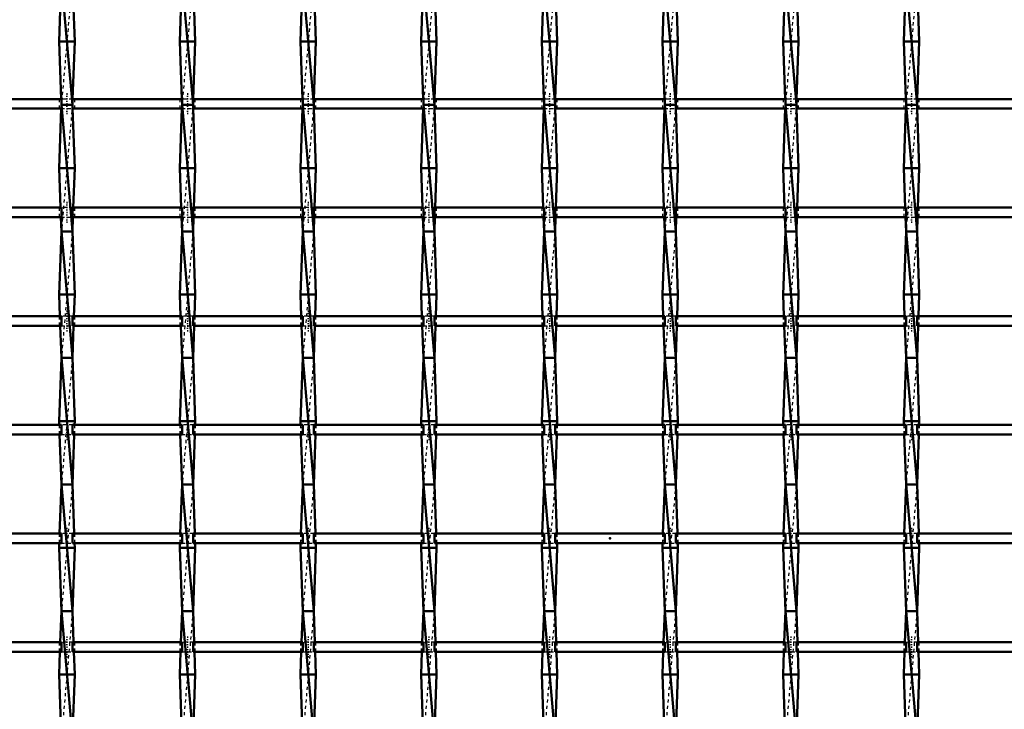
# Model space of a CAD drawing. Header units: millimetres. Extents: x -796 to 551, y -500 to 878.
# Tile 15 of 22: x -186 to 125, y -54 to 164. Entities that reach past the tile are written whole.
import ezdxf

# ---------------------------------------------------------------- set-up
doc = ezdxf.new("R2010")
doc.units = ezdxf.units.MM
doc.linetypes.add('Center', pattern=[1.5, 0.45, -0.5, 0.05, -0.5])
doc.linetypes.add('Dashed', pattern=[2, 1, -1])
for name, color, linetype, lineweight in [('2d ConnectionPoints', 7, 'Continuous', 50), ('AM_0', 7, 'Continuous', 50), ('AM_7', 7, 'Center', 25), ('AM_9', 6, 'Dashed', 25)]:
    doc.layers.add(name, color=color, linetype=linetype, lineweight=lineweight)

# ---------------------------------------------------------------- blocks, each defined once
blk = doc.blocks.new('10_cyb9est2xul62vjvq6e3r3c4l________0_in_LSSP3303438311900100035010_4')
at = {"layer": 'AM_0'}
for p, q in [((-173.18, 177), (-169.72, 137)), ((-173.43, 170.15), (-173.9, 157)), ((-169.47, 170.15), (-169, 157)), ((-169, 157), (-173.9, 157)), ((-173.9, 157), (-173.25, 138.82)), ((-169, 157), (-169.65, 138.82)), ((-169.72, 137), (-173.18, 137)), ((-173.18, 137), (-169.72, 97)), ((-173.22, 135.82), (-173.9, 117)), ((-169.68, 135.82), (-169, 117)), ((-169, 117), (-173.9, 117)), ((-173.9, 117), (-173.45, 104.49)), ((-169, 117), (-169.45, 104.49)), ((-173.34, 101.49), (-173.18, 97)), ((-169.56, 101.49), (-169.72, 97)), ((-173.18, 97), (-173.9, 77)), ((-169.72, 97), (-173.18, 97)), ((-173.18, 97), (-169.72, 57)), ((-169.72, 97), (-169, 77)), ((-169, 77), (-173.9, 77)), ((-173.9, 77), (-173.65, 70.16)), ((-169, 77), (-169.25, 70.16)), ((-173.55, 67.16), (-173.18, 57)), ((-169.35, 67.16), (-169.72, 57)), ((-173.18, 57), (-173.9, 37)), ((-169.72, 57), (-173.18, 57)), ((-173.18, 57), (-169.72, 17)), ((-169.72, 57), (-169, 37)), ((-169, 37), (-173.9, 37)), ((-173.9, 37), (-173.86, 35.83)), ((-169, 37), (-169.04, 35.83)), ((-173.75, 32.83), (-173.18, 17)), ((-169.15, 32.83), (-169.72, 17)), ((-173.18, 17), (-173.74, 1.5)), ((-169.72, 17), (-173.18, 17)), ((-173.18, 17), (-169.72, -23)), ((-169.72, 17), (-169.16, 1.5)), ((-173.85, -1.5), (-173.9, -3)), ((-169, -3), (-173.9, -3)), ((-173.9, -3), (-173.18, -23)), ((-169, -3), (-169.72, -23)), ((-169.05, -1.5), (-169, -3)), ((-173.18, -23), (-173.54, -32.83)), ((-169.72, -23), (-173.18, -23)), ((-173.18, -23), (-169.72, -63)), ((-169.72, -23), (-169.36, -32.83)), ((-173.64, -35.83), (-173.9, -43)), ((-169.26, -35.83), (-169, -43)), ((-169, -43), (-173.9, -43)), ((-173.9, -43), (-173.18, -63)), ((-169, -43), (-169.72, -63))]:
    blk.add_line(p, q, dxfattribs=at)
at = {"layer": 'AM_9'}
for p, q in [((-169.72, 177), (-173.18, 137)), ((-173.25, 138.82), (-173.18, 137)), ((-173.18, 137), (-173.22, 135.82)), ((-169.72, 137), (-173.18, 97)), ((-169.65, 138.82), (-169.72, 137)), ((-169.72, 137), (-169.68, 135.82)), ((-173.45, 104.49), (-173.34, 101.49)), ((-169.45, 104.49), (-169.56, 101.49)), ((-169.72, 97), (-173.18, 57)), ((-173.65, 70.16), (-173.55, 67.16)), ((-169.25, 70.16), (-169.35, 67.16)), ((-169.72, 57), (-173.18, 17)), ((-173.86, 35.83), (-173.75, 32.83)), ((-169.04, 35.83), (-169.15, 32.83)), ((-169.72, 17), (-173.18, -23)), ((-173.74, 1.5), (-173.85, -1.5)), ((-169.16, 1.5), (-169.05, -1.5)), ((-169.72, -23), (-173.18, -63)), ((-173.54, -32.83), (-173.64, -35.83)), ((-169.36, -32.83), (-169.26, -35.83))]:
    blk.add_line(p, q, dxfattribs=at)
blk = doc.blocks.new('11_ezde5s65fyz8qvvxfinz4t4rn________0_in_LSSP3303438311900100035010_4')
at = {"layer": 'AM_0'}
for p, q in [((-135.08, 177), (-131.62, 137)), ((-135.33, 170.15), (-135.8, 157)), ((-131.37, 170.15), (-130.9, 157)), ((-130.9, 157), (-135.8, 157)), ((-135.8, 157), (-135.15, 138.82)), ((-130.9, 157), (-131.55, 138.82)), ((-135.08, 137), (-131.62, 97)), ((-131.62, 137), (-135.08, 137)), ((-135.12, 135.82), (-135.8, 117)), ((-131.58, 135.82), (-130.9, 117)), ((-130.9, 117), (-135.8, 117)), ((-135.8, 117), (-135.35, 104.49)), ((-130.9, 117), (-131.35, 104.49)), ((-135.24, 101.49), (-135.08, 97)), ((-131.46, 101.49), (-131.62, 97)), ((-135.08, 97), (-135.8, 77)), ((-131.62, 97), (-135.08, 97)), ((-135.08, 97), (-131.62, 57)), ((-131.62, 97), (-130.9, 77)), ((-135.8, 77), (-135.55, 70.16)), ((-130.9, 77), (-135.8, 77)), ((-130.9, 77), (-131.15, 70.16)), ((-135.45, 67.16), (-135.08, 57)), ((-131.25, 67.16), (-131.62, 57)), ((-135.08, 57), (-135.8, 37)), ((-131.62, 57), (-135.08, 57)), ((-135.08, 57), (-131.62, 17)), ((-131.62, 57), (-130.9, 37)), ((-130.9, 37), (-135.8, 37)), ((-135.8, 37), (-135.76, 35.83)), ((-130.9, 37), (-130.94, 35.83)), ((-135.65, 32.83), (-135.08, 17)), ((-131.05, 32.83), (-131.62, 17)), ((-135.08, 17), (-135.64, 1.5)), ((-135.08, 17), (-131.62, -23)), ((-131.62, 17), (-135.08, 17)), ((-131.62, 17), (-131.06, 1.5)), ((-135.75, -1.5), (-135.8, -3)), ((-130.9, -3), (-135.8, -3)), ((-135.8, -3), (-135.08, -23)), ((-130.9, -3), (-131.62, -23)), ((-130.95, -1.5), (-130.9, -3)), ((-135.08, -23), (-135.44, -32.83)), ((-135.08, -23), (-131.62, -63)), ((-131.62, -23), (-135.08, -23)), ((-131.62, -23), (-131.26, -32.83)), ((-135.54, -35.83), (-135.8, -43)), ((-131.16, -35.83), (-130.9, -43)), ((-135.8, -43), (-135.08, -63)), ((-130.9, -43), (-135.8, -43)), ((-130.9, -43), (-131.62, -63))]:
    blk.add_line(p, q, dxfattribs=at)
at = {"layer": 'AM_9'}
for p, q in [((-131.62, 177), (-135.08, 137)), ((-135.15, 138.82), (-135.08, 137)), ((-135.08, 137), (-135.12, 135.82)), ((-131.62, 137), (-135.08, 97)), ((-131.55, 138.82), (-131.62, 137)), ((-131.62, 137), (-131.58, 135.82)), ((-135.35, 104.49), (-135.24, 101.49)), ((-131.35, 104.49), (-131.46, 101.49)), ((-131.62, 97), (-135.08, 57)), ((-135.55, 70.16), (-135.45, 67.16)), ((-131.15, 70.16), (-131.25, 67.16)), ((-131.62, 57), (-135.08, 17)), ((-135.76, 35.83), (-135.65, 32.83)), ((-130.94, 35.83), (-131.05, 32.83)), ((-131.62, 17), (-135.08, -23)), ((-135.64, 1.5), (-135.75, -1.5)), ((-131.06, 1.5), (-130.95, -1.5)), ((-131.62, -23), (-135.08, -63)), ((-135.44, -32.83), (-135.54, -35.83)), ((-131.26, -32.83), (-131.16, -35.83))]:
    blk.add_line(p, q, dxfattribs=at)
blk = doc.blocks.new('12_3zgj8b3yozdiv1dcarjilakqr________0_in_LSSP3303438311900100035010_4')
at = {"layer": 'AM_0'}
for p, q in [((-96.98, 177), (-93.52, 137)), ((-97.23, 170.15), (-97.7, 157)), ((-93.27, 170.15), (-92.8, 157)), ((-92.8, 157), (-97.7, 157)), ((-97.7, 157), (-97.05, 138.82)), ((-92.8, 157), (-93.45, 138.82)), ((-96.98, 137), (-93.52, 97)), ((-93.52, 137), (-96.98, 137)), ((-97.02, 135.82), (-97.7, 117)), ((-93.48, 135.82), (-92.8, 117)), ((-92.8, 117), (-97.7, 117)), ((-97.7, 117), (-97.25, 104.49)), ((-92.8, 117), (-93.25, 104.49)), ((-97.14, 101.49), (-96.98, 97)), ((-93.36, 101.49), (-93.52, 97)), ((-96.98, 97), (-97.7, 77)), ((-96.98, 97), (-93.52, 57)), ((-93.52, 97), (-96.98, 97)), ((-93.52, 97), (-92.8, 77)), ((-92.8, 77), (-97.7, 77)), ((-97.7, 77), (-97.45, 70.16)), ((-92.8, 77), (-93.05, 70.16)), ((-97.35, 67.16), (-96.98, 57)), ((-93.15, 67.16), (-93.52, 57)), ((-96.98, 57), (-97.7, 37)), ((-96.98, 57), (-93.52, 17)), ((-93.52, 57), (-96.98, 57)), ((-93.52, 57), (-92.8, 37)), ((-97.7, 37), (-97.66, 35.83)), ((-92.8, 37), (-97.7, 37)), ((-92.8, 37), (-92.84, 35.83)), ((-97.55, 32.83), (-96.98, 17)), ((-92.95, 32.83), (-93.52, 17)), ((-96.98, 17), (-97.54, 1.5)), ((-96.98, 17), (-93.52, -23)), ((-93.52, 17), (-96.98, 17)), ((-93.52, 17), (-92.96, 1.5)), ((-97.65, -1.5), (-97.7, -3)), ((-92.8, -3), (-97.7, -3)), ((-97.7, -3), (-96.98, -23)), ((-92.8, -3), (-93.52, -23)), ((-92.85, -1.5), (-92.8, -3)), ((-96.98, -23), (-97.34, -32.83)), ((-93.52, -23), (-96.98, -23)), ((-96.98, -23), (-93.52, -63)), ((-93.52, -23), (-93.16, -32.83)), ((-97.44, -35.83), (-97.7, -43)), ((-93.06, -35.83), (-92.8, -43)), ((-97.7, -43), (-96.98, -63)), ((-92.8, -43), (-97.7, -43)), ((-92.8, -43), (-93.52, -63))]:
    blk.add_line(p, q, dxfattribs=at)
at = {"layer": 'AM_9'}
for p, q in [((-93.52, 177), (-96.98, 137)), ((-97.05, 138.82), (-96.98, 137)), ((-96.98, 137), (-97.02, 135.82)), ((-93.52, 137), (-96.98, 97)), ((-93.45, 138.82), (-93.52, 137)), ((-93.52, 137), (-93.48, 135.82)), ((-97.25, 104.49), (-97.14, 101.49)), ((-93.25, 104.49), (-93.36, 101.49)), ((-93.52, 97), (-96.98, 57)), ((-97.45, 70.16), (-97.35, 67.16)), ((-93.05, 70.16), (-93.15, 67.16)), ((-93.52, 57), (-96.98, 17)), ((-97.66, 35.83), (-97.55, 32.83)), ((-92.84, 35.83), (-92.95, 32.83)), ((-93.52, 17), (-96.98, -23)), ((-97.54, 1.5), (-97.65, -1.5)), ((-92.96, 1.5), (-92.85, -1.5)), ((-93.52, -23), (-96.98, -63)), ((-97.34, -32.83), (-97.44, -35.83)), ((-93.16, -32.83), (-93.06, -35.83))]:
    blk.add_line(p, q, dxfattribs=at)
blk = doc.blocks.new('13_mhtx2kanrh7smx5yn51i9krmh________0_in_LSSP3303438311900100035010_4')
at = {"layer": 'AM_0'}
for p, q in [((-58.88, 177), (-55.42, 137)), ((-59.13, 170.15), (-59.6, 157)), ((-55.17, 170.15), (-54.7, 157)), ((-54.7, 157), (-59.6, 157)), ((-59.6, 157), (-58.95, 138.82)), ((-54.7, 157), (-55.35, 138.82)), ((-58.88, 137), (-55.42, 97)), ((-55.42, 137), (-58.88, 137)), ((-58.92, 135.82), (-59.6, 117)), ((-55.38, 135.82), (-54.7, 117)), ((-54.7, 117), (-59.6, 117)), ((-59.6, 117), (-59.15, 104.49)), ((-54.7, 117), (-55.15, 104.49)), ((-59.04, 101.49), (-58.88, 97)), ((-55.26, 101.49), (-55.42, 97)), ((-58.88, 97), (-59.6, 77)), ((-58.88, 97), (-55.42, 57)), ((-55.42, 97), (-58.88, 97)), ((-55.42, 97), (-54.7, 77)), ((-54.7, 77), (-59.6, 77)), ((-59.6, 77), (-59.35, 70.16)), ((-54.7, 77), (-54.95, 70.16)), ((-59.25, 67.16), (-58.88, 57)), ((-55.05, 67.16), (-55.42, 57)), ((-58.88, 57), (-59.6, 37)), ((-58.88, 57), (-55.42, 17)), ((-55.42, 57), (-58.88, 57)), ((-55.42, 57), (-54.7, 37)), ((-54.7, 37), (-59.6, 37)), ((-59.6, 37), (-59.56, 35.83)), ((-54.7, 37), (-54.74, 35.83)), ((-59.45, 32.83), (-58.88, 17)), ((-54.85, 32.83), (-55.42, 17)), ((-58.88, 17), (-59.44, 1.5)), ((-55.42, 17), (-58.88, 17)), ((-58.88, 17), (-55.42, -23)), ((-55.42, 17), (-54.86, 1.5)), ((-59.55, -1.5), (-59.6, -3)), ((-54.7, -3), (-59.6, -3)), ((-59.6, -3), (-58.88, -23)), ((-54.7, -3), (-55.42, -23)), ((-54.75, -1.5), (-54.7, -3)), ((-58.88, -23), (-59.24, -32.83)), ((-58.88, -23), (-55.42, -63)), ((-55.42, -23), (-58.88, -23)), ((-55.42, -23), (-55.06, -32.83)), ((-59.34, -35.83), (-59.6, -43)), ((-54.96, -35.83), (-54.7, -43)), ((-54.7, -43), (-59.6, -43)), ((-59.6, -43), (-58.88, -63)), ((-54.7, -43), (-55.42, -63))]:
    blk.add_line(p, q, dxfattribs=at)
at = {"layer": 'AM_9'}
for p, q in [((-55.42, 177), (-58.88, 137)), ((-58.95, 138.82), (-58.88, 137)), ((-58.88, 137), (-58.92, 135.82)), ((-55.42, 137), (-58.88, 97)), ((-55.35, 138.82), (-55.42, 137)), ((-55.42, 137), (-55.38, 135.82)), ((-59.15, 104.49), (-59.04, 101.49)), ((-55.15, 104.49), (-55.26, 101.49)), ((-55.42, 97), (-58.88, 57)), ((-59.35, 70.16), (-59.25, 67.16)), ((-54.95, 70.16), (-55.05, 67.16)), ((-55.42, 57), (-58.88, 17)), ((-59.56, 35.83), (-59.45, 32.83)), ((-54.74, 35.83), (-54.85, 32.83)), ((-55.42, 17), (-58.88, -23)), ((-59.44, 1.5), (-59.55, -1.5)), ((-54.86, 1.5), (-54.75, -1.5)), ((-55.42, -23), (-58.88, -63)), ((-59.24, -32.83), (-59.34, -35.83)), ((-55.06, -32.83), (-54.96, -35.83))]:
    blk.add_line(p, q, dxfattribs=at)
blk = doc.blocks.new('14_t8q7hasqudowhvddcaahx5zno________0_in_LSSP3303438311900100035010_4')
at = {"layer": 'AM_0'}
for p, q in [((-20.78, 177), (-17.32, 137)), ((-21.03, 170.15), (-21.5, 157)), ((-17.07, 170.15), (-16.6, 157)), ((-16.6, 157), (-21.5, 157)), ((-21.5, 157), (-20.85, 138.82)), ((-16.6, 157), (-17.25, 138.82)), ((-20.78, 137), (-17.32, 97)), ((-17.32, 137), (-20.78, 137)), ((-20.82, 135.82), (-21.5, 117)), ((-17.28, 135.82), (-16.6, 117)), ((-16.6, 117), (-21.5, 117)), ((-21.5, 117), (-21.05, 104.49)), ((-16.6, 117), (-17.05, 104.49)), ((-20.94, 101.49), (-20.78, 97)), ((-17.16, 101.49), (-17.32, 97)), ((-20.78, 97), (-21.5, 77)), ((-17.32, 97), (-20.78, 97)), ((-20.78, 97), (-17.32, 57)), ((-17.32, 97), (-16.6, 77)), ((-16.6, 77), (-21.5, 77)), ((-21.5, 77), (-21.25, 70.16)), ((-16.6, 77), (-16.85, 70.16)), ((-21.15, 67.16), (-20.78, 57)), ((-16.95, 67.16), (-17.32, 57)), ((-20.78, 57), (-21.5, 37)), ((-20.78, 57), (-17.32, 17)), ((-17.32, 57), (-20.78, 57)), ((-17.32, 57), (-16.6, 37)), ((-16.6, 37), (-21.5, 37)), ((-21.5, 37), (-21.46, 35.83)), ((-16.6, 37), (-16.64, 35.83)), ((-21.35, 32.83), (-20.78, 17)), ((-16.75, 32.83), (-17.32, 17)), ((-20.78, 17), (-21.34, 1.5)), ((-17.32, 17), (-20.78, 17)), ((-20.78, 17), (-17.32, -23)), ((-17.32, 17), (-16.76, 1.5)), ((-21.45, -1.5), (-21.5, -3)), ((-16.6, -3), (-21.5, -3)), ((-21.5, -3), (-20.78, -23)), ((-16.6, -3), (-17.32, -23)), ((-16.65, -1.5), (-16.6, -3)), ((-20.78, -23), (-21.14, -32.83)), ((-20.78, -23), (-17.32, -63)), ((-17.32, -23), (-20.78, -23)), ((-17.32, -23), (-16.96, -32.83)), ((-21.24, -35.83), (-21.5, -43)), ((-16.86, -35.83), (-16.6, -43)), ((-16.6, -43), (-21.5, -43)), ((-21.5, -43), (-20.78, -63)), ((-16.6, -43), (-17.32, -63))]:
    blk.add_line(p, q, dxfattribs=at)
at = {"layer": 'AM_9'}
for p, q in [((-17.32, 177), (-20.78, 137)), ((-20.85, 138.82), (-20.78, 137)), ((-20.78, 137), (-20.82, 135.82)), ((-17.32, 137), (-20.78, 97)), ((-17.25, 138.82), (-17.32, 137)), ((-17.32, 137), (-17.28, 135.82)), ((-21.05, 104.49), (-20.94, 101.49)), ((-17.05, 104.49), (-17.16, 101.49)), ((-17.32, 97), (-20.78, 57)), ((-21.25, 70.16), (-21.15, 67.16)), ((-16.85, 70.16), (-16.95, 67.16)), ((-17.32, 57), (-20.78, 17)), ((-21.46, 35.83), (-21.35, 32.83)), ((-16.64, 35.83), (-16.75, 32.83)), ((-17.32, 17), (-20.78, -23)), ((-21.34, 1.5), (-21.45, -1.5)), ((-16.76, 1.5), (-16.65, -1.5)), ((-17.32, -23), (-20.78, -63)), ((-21.14, -32.83), (-21.24, -35.83)), ((-16.96, -32.83), (-16.86, -35.83))]:
    blk.add_line(p, q, dxfattribs=at)
blk = doc.blocks.new('15_oso04b0w6u8bcwjvg6ruejjka________0_in_LSSP3303438311900100035010_4')
at = {"layer": 'AM_0'}
for p, q in [((17.32, 177), (20.78, 137)), ((17.07, 170.15), (16.6, 157)), ((21.03, 170.15), (21.5, 157)), ((21.5, 157), (16.6, 157)), ((16.6, 157), (17.25, 138.82)), ((21.5, 157), (20.85, 138.82)), ((17.32, 137), (20.78, 97)), ((20.78, 137), (17.32, 137)), ((17.28, 135.82), (16.6, 117)), ((20.82, 135.82), (21.5, 117)), ((21.5, 117), (16.6, 117)), ((16.6, 117), (17.05, 104.49)), ((21.5, 117), (21.05, 104.49)), ((17.16, 101.49), (17.32, 97)), ((20.94, 101.49), (20.78, 97)), ((17.32, 97), (16.6, 77)), ((20.78, 97), (17.32, 97)), ((17.32, 97), (20.78, 57)), ((20.78, 97), (21.5, 77)), ((21.5, 77), (16.6, 77)), ((16.6, 77), (16.85, 70.16)), ((21.5, 77), (21.25, 70.16)), ((16.95, 67.16), (17.32, 57)), ((21.15, 67.16), (20.78, 57)), ((17.32, 57), (16.6, 37)), ((20.78, 57), (17.32, 57)), ((17.32, 57), (20.78, 17)), ((20.78, 57), (21.5, 37)), ((21.5, 37), (16.6, 37)), ((16.6, 37), (16.64, 35.83)), ((21.5, 37), (21.46, 35.83)), ((16.75, 32.83), (17.32, 17)), ((21.35, 32.83), (20.78, 17)), ((17.32, 17), (16.76, 1.5)), ((17.32, 17), (20.78, -23)), ((20.78, 17), (17.32, 17)), ((20.78, 17), (21.34, 1.5)), ((16.65, -1.5), (16.6, -3)), ((21.5, -3), (16.6, -3)), ((16.6, -3), (17.32, -23)), ((21.5, -3), (20.78, -23)), ((21.45, -1.5), (21.5, -3)), ((17.32, -23), (16.96, -32.83)), ((17.32, -23), (20.78, -63)), ((20.78, -23), (17.32, -23)), ((20.78, -23), (21.14, -32.83)), ((16.86, -35.83), (16.6, -43)), ((21.24, -35.83), (21.5, -43)), ((21.5, -43), (16.6, -43)), ((16.6, -43), (17.32, -63)), ((21.5, -43), (20.78, -63))]:
    blk.add_line(p, q, dxfattribs=at)
at = {"layer": 'AM_9'}
for p, q in [((20.78, 177), (17.32, 137)), ((17.25, 138.82), (17.32, 137)), ((17.32, 137), (17.28, 135.82)), ((20.78, 137), (17.32, 97)), ((20.85, 138.82), (20.78, 137)), ((20.78, 137), (20.82, 135.82)), ((17.05, 104.49), (17.16, 101.49)), ((21.05, 104.49), (20.94, 101.49)), ((20.78, 97), (17.32, 57)), ((16.85, 70.16), (16.95, 67.16)), ((21.25, 70.16), (21.15, 67.16)), ((20.78, 57), (17.32, 17)), ((16.64, 35.83), (16.75, 32.83)), ((21.46, 35.83), (21.35, 32.83)), ((20.78, 17), (17.32, -23)), ((16.76, 1.5), (16.65, -1.5)), ((21.34, 1.5), (21.45, -1.5)), ((20.78, -23), (17.32, -63)), ((16.96, -32.83), (16.86, -35.83)), ((21.14, -32.83), (21.24, -35.83))]:
    blk.add_line(p, q, dxfattribs=at)
blk = doc.blocks.new('16_ysjjcmx70vlurru7pgcol65rk________0_in_LSSP3303438311900100035010_4')
at = {"layer": 'AM_0'}
for p, q in [((55.42, 177), (58.88, 137)), ((55.17, 170.15), (54.7, 157)), ((59.13, 170.15), (59.6, 157)), ((59.6, 157), (54.7, 157)), ((54.7, 157), (55.35, 138.82)), ((59.6, 157), (58.95, 138.82)), ((55.42, 137), (58.88, 97)), ((58.88, 137), (55.42, 137)), ((55.38, 135.82), (54.7, 117)), ((58.92, 135.82), (59.6, 117)), ((59.6, 117), (54.7, 117)), ((54.7, 117), (55.15, 104.49)), ((59.6, 117), (59.15, 104.49)), ((55.26, 101.49), (55.42, 97)), ((59.04, 101.49), (58.88, 97)), ((55.42, 97), (54.7, 77)), ((55.42, 97), (58.88, 57)), ((58.88, 97), (55.42, 97)), ((58.88, 97), (59.6, 77)), ((59.6, 77), (54.7, 77)), ((54.7, 77), (54.95, 70.16)), ((59.6, 77), (59.35, 70.16)), ((55.05, 67.16), (55.42, 57)), ((59.25, 67.16), (58.88, 57)), ((55.42, 57), (54.7, 37)), ((55.42, 57), (58.88, 17)), ((58.88, 57), (55.42, 57)), ((58.88, 57), (59.6, 37)), ((59.6, 37), (54.7, 37)), ((54.7, 37), (54.74, 35.83)), ((59.6, 37), (59.56, 35.83)), ((54.85, 32.83), (55.42, 17)), ((59.45, 32.83), (58.88, 17)), ((55.42, 17), (54.86, 1.5)), ((58.88, 17), (55.42, 17)), ((55.42, 17), (58.88, -23)), ((58.88, 17), (59.44, 1.5)), ((54.75, -1.5), (54.7, -3)), ((59.6, -3), (54.7, -3)), ((54.7, -3), (55.42, -23)), ((59.6, -3), (58.88, -23)), ((59.55, -1.5), (59.6, -3)), ((55.42, -23), (55.06, -32.83)), ((55.42, -23), (58.88, -63)), ((58.88, -23), (55.42, -23)), ((58.88, -23), (59.24, -32.83)), ((54.96, -35.83), (54.7, -43)), ((59.34, -35.83), (59.6, -43)), ((59.6, -43), (54.7, -43)), ((54.7, -43), (55.42, -63)), ((59.6, -43), (58.88, -63))]:
    blk.add_line(p, q, dxfattribs=at)
at = {"layer": 'AM_9'}
for p, q in [((58.88, 177), (55.42, 137)), ((55.35, 138.82), (55.42, 137)), ((55.42, 137), (55.38, 135.82)), ((58.88, 137), (55.42, 97)), ((58.95, 138.82), (58.88, 137)), ((58.88, 137), (58.92, 135.82)), ((55.15, 104.49), (55.26, 101.49)), ((59.15, 104.49), (59.04, 101.49)), ((58.88, 97), (55.42, 57)), ((54.95, 70.16), (55.05, 67.16)), ((59.35, 70.16), (59.25, 67.16)), ((58.88, 57), (55.42, 17)), ((54.74, 35.83), (54.85, 32.83)), ((59.56, 35.83), (59.45, 32.83)), ((58.88, 17), (55.42, -23)), ((54.86, 1.5), (54.75, -1.5)), ((59.44, 1.5), (59.55, -1.5)), ((58.88, -23), (55.42, -63)), ((55.06, -32.83), (54.96, -35.83)), ((59.24, -32.83), (59.34, -35.83))]:
    blk.add_line(p, q, dxfattribs=at)
blk = doc.blocks.new('17_2ydn47mkh8b3xbxayyufb79bb________0_in_LSSP3303438311900100035010_4')
at = {"layer": 'AM_0'}
for p, q in [((93.52, 177), (96.98, 137)), ((93.27, 170.15), (92.8, 157)), ((97.23, 170.15), (97.7, 157)), ((97.7, 157), (92.8, 157)), ((92.8, 157), (93.45, 138.82)), ((97.7, 157), (97.05, 138.82)), ((93.52, 137), (96.98, 97)), ((96.98, 137), (93.52, 137)), ((93.48, 135.82), (92.8, 117)), ((97.02, 135.82), (97.7, 117)), ((97.7, 117), (92.8, 117)), ((92.8, 117), (93.25, 104.49)), ((97.7, 117), (97.25, 104.49)), ((93.36, 101.49), (93.52, 97)), ((97.14, 101.49), (96.98, 97)), ((93.52, 97), (92.8, 77)), ((96.98, 97), (93.52, 97)), ((93.52, 97), (96.98, 57)), ((96.98, 97), (97.7, 77)), ((97.7, 77), (92.8, 77)), ((92.8, 77), (93.05, 70.16)), ((97.7, 77), (97.45, 70.16)), ((93.15, 67.16), (93.52, 57)), ((97.35, 67.16), (96.98, 57)), ((93.52, 57), (92.8, 37)), ((93.52, 57), (96.98, 17)), ((96.98, 57), (93.52, 57)), ((96.98, 57), (97.7, 37)), ((97.7, 37), (92.8, 37)), ((92.8, 37), (92.84, 35.83)), ((97.7, 37), (97.66, 35.83)), ((92.95, 32.83), (93.52, 17)), ((97.55, 32.83), (96.98, 17)), ((93.52, 17), (92.96, 1.5)), ((96.98, 17), (93.52, 17)), ((93.52, 17), (96.98, -23)), ((96.98, 17), (97.54, 1.5)), ((92.85, -1.5), (92.8, -3)), ((97.7, -3), (92.8, -3)), ((92.8, -3), (93.52, -23)), ((97.7, -3), (96.98, -23)), ((97.65, -1.5), (97.7, -3)), ((93.52, -23), (93.16, -32.83)), ((96.98, -23), (93.52, -23)), ((93.52, -23), (96.98, -63)), ((96.98, -23), (97.34, -32.83)), ((93.06, -35.83), (92.8, -43)), ((97.44, -35.83), (97.7, -43)), ((97.7, -43), (92.8, -43)), ((92.8, -43), (93.52, -63)), ((97.7, -43), (96.98, -63))]:
    blk.add_line(p, q, dxfattribs=at)
at = {"layer": 'AM_9'}
for p, q in [((96.98, 177), (93.52, 137)), ((93.45, 138.82), (93.52, 137)), ((93.52, 137), (93.48, 135.82)), ((96.98, 137), (93.52, 97)), ((97.05, 138.82), (96.98, 137)), ((96.98, 137), (97.02, 135.82)), ((93.25, 104.49), (93.36, 101.49)), ((97.25, 104.49), (97.14, 101.49)), ((96.98, 97), (93.52, 57)), ((93.05, 70.16), (93.15, 67.16)), ((97.45, 70.16), (97.35, 67.16)), ((96.98, 57), (93.52, 17)), ((92.84, 35.83), (92.95, 32.83)), ((97.66, 35.83), (97.55, 32.83)), ((96.98, 17), (93.52, -23)), ((92.96, 1.5), (92.85, -1.5)), ((97.54, 1.5), (97.65, -1.5)), ((96.98, -23), (93.52, -63)), ((93.16, -32.83), (93.06, -35.83)), ((97.34, -32.83), (97.44, -35.83))]:
    blk.add_line(p, q, dxfattribs=at)
blk = doc.blocks.new('41_8rmx1f2oniauris6xofdonocr________0_in_LSSP3303438311900100035010_4')
at = {"layer": 'AM_0'}
for p, q in [((-173.18, -32.83), (-207.82, -32.83)), ((-173.18, -32.83), (-173.18, -35.83)), ((-135.08, -32.83), (-169.72, -32.83)), ((-169.72, -35.83), (-169.72, -32.83)), ((-135.08, -32.83), (-135.08, -35.83)), ((-131.62, -35.83), (-131.62, -32.83)), ((-96.98, -32.83), (-131.62, -32.83)), ((-96.98, -32.83), (-96.98, -35.83)), ((-58.88, -32.83), (-93.52, -32.83)), ((-93.52, -35.83), (-93.52, -32.83)), ((-58.88, -32.83), (-58.88, -35.83)), ((-55.42, -35.83), (-55.42, -32.83)), ((-20.78, -32.83), (-55.42, -32.83)), ((-20.78, -32.83), (-20.78, -35.83)), ((17.32, -32.83), (-17.32, -32.83)), ((-17.32, -35.83), (-17.32, -32.83)), ((17.32, -32.83), (17.32, -35.83)), ((55.42, -32.83), (20.78, -32.83)), ((20.78, -35.83), (20.78, -32.83)), ((55.42, -32.83), (55.42, -35.83)), ((58.88, -35.83), (58.88, -32.83)), ((93.52, -32.83), (58.88, -32.83)), ((93.52, -32.83), (93.52, -35.83)), ((131.62, -32.83), (96.98, -32.83)), ((96.98, -35.83), (96.98, -32.83)), ((-173.18, -35.83), (-207.82, -35.83)), ((-135.08, -35.83), (-169.72, -35.83)), ((-96.98, -35.83), (-131.62, -35.83)), ((-58.88, -35.83), (-93.52, -35.83)), ((-20.78, -35.83), (-55.42, -35.83)), ((17.32, -35.83), (-17.32, -35.83)), ((55.42, -35.83), (20.78, -35.83)), ((93.52, -35.83), (58.88, -35.83)), ((131.62, -35.83), (96.98, -35.83))]:
    blk.add_line(p, q, dxfattribs=at)
at = {"layer": 'AM_7'}
for p, q in [((-171.45, -31.03), (-171.45, -37.63)), ((-133.35, -31.03), (-133.35, -37.63)), ((-95.25, -31.03), (-95.25, -37.63)), ((-57.15, -31.03), (-57.15, -37.63)), ((-19.05, -31.03), (-19.05, -37.63)), ((19.05, -31.03), (19.05, -37.63)), ((57.15, -31.03), (57.15, -37.63)), ((95.25, -31.03), (95.25, -37.63))]:
    blk.add_line(p, q, dxfattribs=at)
at = {"layer": 'AM_9'}
for p, q in [((-173.9, -32.83), (-173.9, -35.83)), ((-169.72, -32.83), (-173.18, -32.83)), ((-169, -35.83), (-169, -32.83)), ((-135.8, -32.83), (-135.8, -35.83)), ((-131.62, -32.83), (-135.08, -32.83)), ((-130.9, -35.83), (-130.9, -32.83)), ((-97.7, -32.83), (-97.7, -35.83)), ((-93.52, -32.83), (-96.98, -32.83)), ((-92.8, -35.83), (-92.8, -32.83)), ((-59.6, -32.83), (-59.6, -35.83)), ((-55.42, -32.83), (-58.88, -32.83)), ((-54.7, -35.83), (-54.7, -32.83)), ((-21.5, -32.83), (-21.5, -35.83)), ((-17.32, -32.83), (-20.78, -32.83)), ((-16.6, -35.83), (-16.6, -32.83)), ((16.6, -32.83), (16.6, -35.83)), ((20.78, -32.83), (17.32, -32.83)), ((21.5, -35.83), (21.5, -32.83)), ((54.7, -32.83), (54.7, -35.83)), ((58.88, -32.83), (55.42, -32.83)), ((59.6, -35.83), (59.6, -32.83)), ((92.8, -32.83), (92.8, -35.83)), ((96.98, -32.83), (93.52, -32.83)), ((97.7, -35.83), (97.7, -32.83)), ((-173.18, -35.83), (-169.72, -35.83)), ((-135.08, -35.83), (-131.62, -35.83)), ((-96.98, -35.83), (-93.52, -35.83)), ((-58.88, -35.83), (-55.42, -35.83)), ((-20.78, -35.83), (-17.32, -35.83)), ((17.32, -35.83), (20.78, -35.83)), ((55.42, -35.83), (58.88, -35.83)), ((93.52, -35.83), (96.98, -35.83))]:
    blk.add_line(p, q, dxfattribs=at)
blk = doc.blocks.new('42_tfcfj3yplhby2f6ngvbud77mn________0_in_LSSP3303438311900100035010_4')
at = {"layer": 'AM_0'}
for p, q in [((-173.18, 1.5), (-207.82, 1.5)), ((-173.18, 1.5), (-173.18, -1.5)), ((-135.08, 1.5), (-169.72, 1.5)), ((-169.72, -1.5), (-169.72, 1.5)), ((-135.08, 1.5), (-135.08, -1.5)), ((-131.62, -1.5), (-131.62, 1.5)), ((-96.98, 1.5), (-131.62, 1.5)), ((-96.98, 1.5), (-96.98, -1.5)), ((-58.88, 1.5), (-93.52, 1.5)), ((-93.52, -1.5), (-93.52, 1.5)), ((-58.88, 1.5), (-58.88, -1.5)), ((-20.78, 1.5), (-55.42, 1.5)), ((-55.42, -1.5), (-55.42, 1.5)), ((-20.78, 1.5), (-20.78, -1.5)), ((17.32, 1.5), (-17.32, 1.5)), ((-17.32, -1.5), (-17.32, 1.5)), ((17.32, 1.5), (17.32, -1.5)), ((55.42, 1.5), (20.78, 1.5)), ((20.78, -1.5), (20.78, 1.5)), ((55.42, 1.5), (55.42, -1.5)), ((58.88, -1.5), (58.88, 1.5)), ((93.52, 1.5), (58.88, 1.5)), ((93.52, 1.5), (93.52, -1.5)), ((96.98, -1.5), (96.98, 1.5)), ((131.62, 1.5), (96.98, 1.5)), ((-173.18, -1.5), (-207.82, -1.5)), ((-135.08, -1.5), (-169.72, -1.5)), ((-96.98, -1.5), (-131.62, -1.5)), ((-58.88, -1.5), (-93.52, -1.5)), ((-20.78, -1.5), (-55.42, -1.5)), ((17.32, -1.5), (-17.32, -1.5)), ((55.42, -1.5), (20.78, -1.5)), ((93.52, -1.5), (58.88, -1.5)), ((131.62, -1.5), (96.98, -1.5))]:
    blk.add_line(p, q, dxfattribs=at)
at = {"layer": 'AM_7'}
for p, q in [((-171.45, 3.3), (-171.45, -3.3)), ((-133.35, 3.3), (-133.35, -3.3)), ((-95.25, 3.3), (-95.25, -3.3)), ((-57.15, 3.3), (-57.15, -3.3)), ((-19.05, 3.3), (-19.05, -3.3)), ((19.05, 3.3), (19.05, -3.3)), ((57.15, 3.3), (57.15, -3.3)), ((95.25, 3.3), (95.25, -3.3))]:
    blk.add_line(p, q, dxfattribs=at)
at = {"layer": 'AM_9'}
for p, q in [((-173.9, 1.5), (-173.9, -1.5)), ((-169.72, 1.5), (-173.18, 1.5)), ((-169, -1.5), (-169, 1.5)), ((-135.8, 1.5), (-135.8, -1.5)), ((-131.62, 1.5), (-135.08, 1.5)), ((-130.9, -1.5), (-130.9, 1.5)), ((-97.7, 1.5), (-97.7, -1.5)), ((-93.52, 1.5), (-96.98, 1.5)), ((-92.8, -1.5), (-92.8, 1.5)), ((-59.6, 1.5), (-59.6, -1.5)), ((-55.42, 1.5), (-58.88, 1.5)), ((-54.7, -1.5), (-54.7, 1.5)), ((-21.5, 1.5), (-21.5, -1.5)), ((-17.32, 1.5), (-20.78, 1.5)), ((-16.6, -1.5), (-16.6, 1.5)), ((16.6, 1.5), (16.6, -1.5)), ((20.78, 1.5), (17.32, 1.5)), ((21.5, -1.5), (21.5, 1.5)), ((54.7, 1.5), (54.7, -1.5)), ((58.88, 1.5), (55.42, 1.5)), ((59.6, -1.5), (59.6, 1.5)), ((92.8, 1.5), (92.8, -1.5)), ((96.98, 1.5), (93.52, 1.5)), ((97.7, -1.5), (97.7, 1.5)), ((-173.18, -1.5), (-169.72, -1.5)), ((-135.08, -1.5), (-131.62, -1.5)), ((-96.98, -1.5), (-93.52, -1.5)), ((-58.88, -1.5), (-55.42, -1.5)), ((-20.78, -1.5), (-17.32, -1.5)), ((17.32, -1.5), (20.78, -1.5)), ((55.42, -1.5), (58.88, -1.5)), ((93.52, -1.5), (96.98, -1.5))]:
    blk.add_line(p, q, dxfattribs=at)
blk = doc.blocks.new('43_yrv2zdfvo3u4k7ego4mppzszi________0_in_LSSP3303438311900100035010_4')
at = {"layer": 'AM_0'}
for p, q in [((-173.18, 35.83), (-207.82, 35.83)), ((-173.18, 35.83), (-173.18, 32.83)), ((-135.08, 35.83), (-169.72, 35.83)), ((-169.72, 32.83), (-169.72, 35.83)), ((-135.08, 35.83), (-135.08, 32.83)), ((-96.98, 35.83), (-131.62, 35.83)), ((-131.62, 32.83), (-131.62, 35.83)), ((-96.98, 35.83), (-96.98, 32.83)), ((-58.88, 35.83), (-93.52, 35.83)), ((-93.52, 32.83), (-93.52, 35.83)), ((-58.88, 35.83), (-58.88, 32.83)), ((-20.78, 35.83), (-55.42, 35.83)), ((-55.42, 32.83), (-55.42, 35.83)), ((-20.78, 35.83), (-20.78, 32.83)), ((17.32, 35.83), (-17.32, 35.83)), ((-17.32, 32.83), (-17.32, 35.83)), ((17.32, 35.83), (17.32, 32.83)), ((20.78, 32.83), (20.78, 35.83)), ((55.42, 35.83), (20.78, 35.83)), ((55.42, 35.83), (55.42, 32.83)), ((58.88, 32.83), (58.88, 35.83)), ((93.52, 35.83), (58.88, 35.83)), ((93.52, 35.83), (93.52, 32.83)), ((131.62, 35.83), (96.98, 35.83)), ((96.98, 32.83), (96.98, 35.83)), ((-173.18, 32.83), (-207.82, 32.83)), ((-135.08, 32.83), (-169.72, 32.83)), ((-96.98, 32.83), (-131.62, 32.83)), ((-58.88, 32.83), (-93.52, 32.83)), ((-20.78, 32.83), (-55.42, 32.83)), ((17.32, 32.83), (-17.32, 32.83)), ((55.42, 32.83), (20.78, 32.83)), ((93.52, 32.83), (58.88, 32.83)), ((131.62, 32.83), (96.98, 32.83))]:
    blk.add_line(p, q, dxfattribs=at)
at = {"layer": 'AM_7'}
for p, q in [((-171.45, 37.63), (-171.45, 31.03)), ((-133.35, 37.63), (-133.35, 31.03)), ((-95.25, 37.63), (-95.25, 31.03)), ((-57.15, 37.63), (-57.15, 31.03)), ((-19.05, 37.63), (-19.05, 31.03)), ((19.05, 37.63), (19.05, 31.03)), ((57.15, 37.63), (57.15, 31.03)), ((95.25, 37.63), (95.25, 31.03))]:
    blk.add_line(p, q, dxfattribs=at)
at = {"layer": 'AM_9'}
for p, q in [((-173.9, 35.83), (-173.9, 32.83)), ((-169.72, 35.83), (-173.18, 35.83)), ((-169, 32.83), (-169, 35.83)), ((-135.8, 35.83), (-135.8, 32.83)), ((-131.62, 35.83), (-135.08, 35.83)), ((-130.9, 32.83), (-130.9, 35.83)), ((-97.7, 35.83), (-97.7, 32.83)), ((-93.52, 35.83), (-96.98, 35.83)), ((-92.8, 32.83), (-92.8, 35.83)), ((-59.6, 35.83), (-59.6, 32.83)), ((-55.42, 35.83), (-58.88, 35.83)), ((-54.7, 32.83), (-54.7, 35.83)), ((-21.5, 35.83), (-21.5, 32.83)), ((-17.32, 35.83), (-20.78, 35.83)), ((-16.6, 32.83), (-16.6, 35.83)), ((16.6, 35.83), (16.6, 32.83)), ((20.78, 35.83), (17.32, 35.83)), ((21.5, 32.83), (21.5, 35.83)), ((54.7, 35.83), (54.7, 32.83)), ((58.88, 35.83), (55.42, 35.83)), ((59.6, 32.83), (59.6, 35.83)), ((92.8, 35.83), (92.8, 32.83)), ((96.98, 35.83), (93.52, 35.83)), ((97.7, 32.83), (97.7, 35.83)), ((-173.18, 32.83), (-169.72, 32.83)), ((-135.08, 32.83), (-131.62, 32.83)), ((-96.98, 32.83), (-93.52, 32.83)), ((-58.88, 32.83), (-55.42, 32.83)), ((-20.78, 32.83), (-17.32, 32.83)), ((17.32, 32.83), (20.78, 32.83)), ((55.42, 32.83), (58.88, 32.83)), ((93.52, 32.83), (96.98, 32.83))]:
    blk.add_line(p, q, dxfattribs=at)
blk = doc.blocks.new('44_nqtb4f2zywmwm4ivrvelq9dri________0_in_LSSP3303438311900100035010_4')
at = {"layer": 'AM_0'}
for p, q in [((-173.18, 70.16), (-207.82, 70.16)), ((-173.18, 70.16), (-173.18, 67.16)), ((-135.08, 70.16), (-169.72, 70.16)), ((-169.72, 67.16), (-169.72, 70.16)), ((-135.08, 70.16), (-135.08, 67.16)), ((-96.98, 70.16), (-131.62, 70.16)), ((-131.62, 67.16), (-131.62, 70.16)), ((-96.98, 70.16), (-96.98, 67.16)), ((-93.52, 67.16), (-93.52, 70.16)), ((-58.88, 70.16), (-93.52, 70.16)), ((-58.88, 70.16), (-58.88, 67.16)), ((-55.42, 67.16), (-55.42, 70.16)), ((-20.78, 70.16), (-55.42, 70.16)), ((-20.78, 70.16), (-20.78, 67.16)), ((-17.32, 67.16), (-17.32, 70.16)), ((17.32, 70.16), (-17.32, 70.16)), ((17.32, 70.16), (17.32, 67.16)), ((20.78, 67.16), (20.78, 70.16)), ((55.42, 70.16), (20.78, 70.16)), ((55.42, 70.16), (55.42, 67.16)), ((58.88, 67.16), (58.88, 70.16)), ((93.52, 70.16), (58.88, 70.16)), ((93.52, 70.16), (93.52, 67.16)), ((96.98, 67.16), (96.98, 70.16)), ((131.62, 70.16), (96.98, 70.16)), ((-173.18, 67.16), (-207.82, 67.16)), ((-135.08, 67.16), (-169.72, 67.16)), ((-96.98, 67.16), (-131.62, 67.16)), ((-58.88, 67.16), (-93.52, 67.16)), ((-20.78, 67.16), (-55.42, 67.16)), ((17.32, 67.16), (-17.32, 67.16)), ((55.42, 67.16), (20.78, 67.16)), ((93.52, 67.16), (58.88, 67.16)), ((131.62, 67.16), (96.98, 67.16))]:
    blk.add_line(p, q, dxfattribs=at)
at = {"layer": 'AM_7'}
for p, q in [((-171.45, 71.96), (-171.45, 65.36)), ((-133.35, 71.96), (-133.35, 65.36)), ((-95.25, 71.96), (-95.25, 65.36)), ((-57.15, 71.96), (-57.15, 65.36)), ((-19.05, 71.96), (-19.05, 65.36)), ((19.05, 71.96), (19.05, 65.36)), ((57.15, 71.96), (57.15, 65.36)), ((95.25, 71.96), (95.25, 65.36))]:
    blk.add_line(p, q, dxfattribs=at)
at = {"layer": 'AM_9'}
for p, q in [((-173.9, 70.16), (-173.9, 67.16)), ((-169.72, 70.16), (-173.18, 70.16)), ((-169, 67.16), (-169, 70.16)), ((-135.8, 70.16), (-135.8, 67.16)), ((-131.62, 70.16), (-135.08, 70.16)), ((-130.9, 67.16), (-130.9, 70.16)), ((-97.7, 70.16), (-97.7, 67.16)), ((-93.52, 70.16), (-96.98, 70.16)), ((-92.8, 67.16), (-92.8, 70.16)), ((-59.6, 70.16), (-59.6, 67.16)), ((-55.42, 70.16), (-58.88, 70.16)), ((-54.7, 67.16), (-54.7, 70.16)), ((-21.5, 70.16), (-21.5, 67.16)), ((-17.32, 70.16), (-20.78, 70.16)), ((-16.6, 67.16), (-16.6, 70.16)), ((16.6, 70.16), (16.6, 67.16)), ((20.78, 70.16), (17.32, 70.16)), ((21.5, 67.16), (21.5, 70.16)), ((54.7, 70.16), (54.7, 67.16)), ((58.88, 70.16), (55.42, 70.16)), ((59.6, 67.16), (59.6, 70.16)), ((92.8, 70.16), (92.8, 67.16)), ((96.98, 70.16), (93.52, 70.16)), ((97.7, 67.16), (97.7, 70.16)), ((-173.18, 67.16), (-169.72, 67.16)), ((-135.08, 67.16), (-131.62, 67.16)), ((-96.98, 67.16), (-93.52, 67.16)), ((-58.88, 67.16), (-55.42, 67.16)), ((-20.78, 67.16), (-17.32, 67.16)), ((17.32, 67.16), (20.78, 67.16)), ((55.42, 67.16), (58.88, 67.16)), ((93.52, 67.16), (96.98, 67.16))]:
    blk.add_line(p, q, dxfattribs=at)
blk = doc.blocks.new('45_o30r5grlz5v2ad9b0k86z7oye________0_in_LSSP3303438311900100035010_4')
at = {"layer": 'AM_0'}
for p, q in [((-173.18, 104.49), (-207.82, 104.49)), ((-173.18, 104.49), (-173.18, 101.49)), ((-135.08, 104.49), (-169.72, 104.49)), ((-169.72, 101.49), (-169.72, 104.49)), ((-135.08, 104.49), (-135.08, 101.49)), ((-96.98, 104.49), (-131.62, 104.49)), ((-131.62, 101.49), (-131.62, 104.49)), ((-96.98, 104.49), (-96.98, 101.49)), ((-58.88, 104.49), (-93.52, 104.49)), ((-93.52, 101.49), (-93.52, 104.49)), ((-58.88, 104.49), (-58.88, 101.49)), ((-20.78, 104.49), (-55.42, 104.49)), ((-55.42, 101.49), (-55.42, 104.49)), ((-20.78, 104.49), (-20.78, 101.49)), ((17.32, 104.49), (-17.32, 104.49)), ((-17.32, 101.49), (-17.32, 104.49)), ((17.32, 104.49), (17.32, 101.49)), ((55.42, 104.49), (20.78, 104.49)), ((20.78, 101.49), (20.78, 104.49)), ((55.42, 104.49), (55.42, 101.49)), ((58.88, 101.49), (58.88, 104.49)), ((93.52, 104.49), (58.88, 104.49)), ((93.52, 104.49), (93.52, 101.49)), ((131.62, 104.49), (96.98, 104.49)), ((96.98, 101.49), (96.98, 104.49)), ((-173.18, 101.49), (-207.82, 101.49)), ((-135.08, 101.49), (-169.72, 101.49)), ((-96.98, 101.49), (-131.62, 101.49)), ((-58.88, 101.49), (-93.52, 101.49)), ((-20.78, 101.49), (-55.42, 101.49)), ((17.32, 101.49), (-17.32, 101.49)), ((55.42, 101.49), (20.78, 101.49)), ((93.52, 101.49), (58.88, 101.49)), ((131.62, 101.49), (96.98, 101.49))]:
    blk.add_line(p, q, dxfattribs=at)
at = {"layer": 'AM_7'}
for p, q in [((-171.45, 106.29), (-171.45, 99.69)), ((-133.35, 106.29), (-133.35, 99.69)), ((-95.25, 106.29), (-95.25, 99.69)), ((-57.15, 106.29), (-57.15, 99.69)), ((-19.05, 106.29), (-19.05, 99.69)), ((19.05, 106.29), (19.05, 99.69)), ((57.15, 106.29), (57.15, 99.69)), ((95.25, 106.29), (95.25, 99.69))]:
    blk.add_line(p, q, dxfattribs=at)
at = {"layer": 'AM_9'}
for p, q in [((-173.9, 104.49), (-173.9, 101.49)), ((-169.72, 104.49), (-173.18, 104.49)), ((-169, 101.49), (-169, 104.49)), ((-135.8, 104.49), (-135.8, 101.49)), ((-131.62, 104.49), (-135.08, 104.49)), ((-130.9, 101.49), (-130.9, 104.49)), ((-97.7, 104.49), (-97.7, 101.49)), ((-93.52, 104.49), (-96.98, 104.49)), ((-92.8, 101.49), (-92.8, 104.49)), ((-59.6, 104.49), (-59.6, 101.49)), ((-55.42, 104.49), (-58.88, 104.49)), ((-54.7, 101.49), (-54.7, 104.49)), ((-21.5, 104.49), (-21.5, 101.49)), ((-17.32, 104.49), (-20.78, 104.49)), ((-16.6, 101.49), (-16.6, 104.49)), ((16.6, 104.49), (16.6, 101.49)), ((20.78, 104.49), (17.32, 104.49)), ((21.5, 101.49), (21.5, 104.49)), ((54.7, 104.49), (54.7, 101.49)), ((58.88, 104.49), (55.42, 104.49)), ((59.6, 101.49), (59.6, 104.49)), ((92.8, 104.49), (92.8, 101.49)), ((96.98, 104.49), (93.52, 104.49)), ((97.7, 101.49), (97.7, 104.49)), ((-173.18, 101.49), (-169.72, 101.49)), ((-135.08, 101.49), (-131.62, 101.49)), ((-96.98, 101.49), (-93.52, 101.49)), ((-58.88, 101.49), (-55.42, 101.49)), ((-20.78, 101.49), (-17.32, 101.49)), ((17.32, 101.49), (20.78, 101.49)), ((55.42, 101.49), (58.88, 101.49)), ((93.52, 101.49), (96.98, 101.49))]:
    blk.add_line(p, q, dxfattribs=at)
blk = doc.blocks.new('46_h0i45rbrt5vagektqi0j4lrni________0_in_LSSP3303438311900100035010_4')
at = {"layer": 'AM_0'}
for p, q in [((-173.18, 138.82), (-207.82, 138.82)), ((-173.18, 138.82), (-173.18, 135.82)), ((-135.08, 138.82), (-169.72, 138.82)), ((-169.72, 135.82), (-169.72, 138.82)), ((-135.08, 138.82), (-135.08, 135.82)), ((-131.62, 135.82), (-131.62, 138.82)), ((-96.98, 138.82), (-131.62, 138.82)), ((-96.98, 138.82), (-96.98, 135.82)), ((-93.52, 135.82), (-93.52, 138.82)), ((-58.88, 138.82), (-93.52, 138.82)), ((-58.88, 138.82), (-58.88, 135.82)), ((-55.42, 135.82), (-55.42, 138.82)), ((-20.78, 138.82), (-55.42, 138.82)), ((-20.78, 138.82), (-20.78, 135.82)), ((17.32, 138.82), (-17.32, 138.82)), ((-17.32, 135.82), (-17.32, 138.82)), ((17.32, 138.82), (17.32, 135.82)), ((55.42, 138.82), (20.78, 138.82)), ((20.78, 135.82), (20.78, 138.82)), ((55.42, 138.82), (55.42, 135.82)), ((58.88, 135.82), (58.88, 138.82)), ((93.52, 138.82), (58.88, 138.82)), ((93.52, 138.82), (93.52, 135.82)), ((96.98, 135.82), (96.98, 138.82)), ((131.62, 138.82), (96.98, 138.82)), ((-173.18, 135.82), (-207.82, 135.82)), ((-135.08, 135.82), (-169.72, 135.82)), ((-96.98, 135.82), (-131.62, 135.82)), ((-58.88, 135.82), (-93.52, 135.82)), ((-20.78, 135.82), (-55.42, 135.82)), ((17.32, 135.82), (-17.32, 135.82)), ((55.42, 135.82), (20.78, 135.82)), ((93.52, 135.82), (58.88, 135.82)), ((131.62, 135.82), (96.98, 135.82))]:
    blk.add_line(p, q, dxfattribs=at)
at = {"layer": 'AM_7'}
for p, q in [((-171.45, 140.62), (-171.45, 134.02)), ((-133.35, 140.62), (-133.35, 134.02)), ((-95.25, 140.62), (-95.25, 134.02)), ((-57.15, 140.62), (-57.15, 134.02)), ((-19.05, 140.62), (-19.05, 134.02)), ((19.05, 140.62), (19.05, 134.02)), ((57.15, 140.62), (57.15, 134.02)), ((95.25, 140.62), (95.25, 134.02))]:
    blk.add_line(p, q, dxfattribs=at)
at = {"layer": 'AM_9'}
for p, q in [((-173.9, 138.82), (-173.9, 135.82)), ((-169.72, 138.82), (-173.18, 138.82)), ((-169, 135.82), (-169, 138.82)), ((-135.8, 138.82), (-135.8, 135.82)), ((-131.62, 138.82), (-135.08, 138.82)), ((-130.9, 135.82), (-130.9, 138.82)), ((-97.7, 138.82), (-97.7, 135.82)), ((-93.52, 138.82), (-96.98, 138.82)), ((-92.8, 135.82), (-92.8, 138.82)), ((-59.6, 138.82), (-59.6, 135.82)), ((-55.42, 138.82), (-58.88, 138.82)), ((-54.7, 135.82), (-54.7, 138.82)), ((-21.5, 138.82), (-21.5, 135.82)), ((-17.32, 138.82), (-20.78, 138.82)), ((-16.6, 135.82), (-16.6, 138.82)), ((16.6, 138.82), (16.6, 135.82)), ((20.78, 138.82), (17.32, 138.82)), ((21.5, 135.82), (21.5, 138.82)), ((54.7, 138.82), (54.7, 135.82)), ((58.88, 138.82), (55.42, 138.82)), ((59.6, 135.82), (59.6, 138.82)), ((92.8, 138.82), (92.8, 135.82)), ((96.98, 138.82), (93.52, 138.82)), ((97.7, 135.82), (97.7, 138.82)), ((-173.18, 135.82), (-169.72, 135.82)), ((-135.08, 135.82), (-131.62, 135.82)), ((-96.98, 135.82), (-93.52, 135.82)), ((-58.88, 135.82), (-55.42, 135.82)), ((-20.78, 135.82), (-17.32, 135.82)), ((17.32, 135.82), (20.78, 135.82)), ((55.42, 135.82), (58.88, 135.82)), ((93.52, 135.82), (96.98, 135.82))]:
    blk.add_line(p, q, dxfattribs=at)

msp = doc.modelspace()

# ---------------------------------------------------------------- linework, layer by layer
at = {"layer": '2d ConnectionPoints'}
msp.add_point((0, 0), dxfattribs=at)
msp.add_point((0, 0), dxfattribs=at)
msp.add_point((0, 0), dxfattribs=at)
msp.add_point((0, 0), dxfattribs=at)
msp.add_point((0, 0), dxfattribs=at)
msp.add_point((0, 0), dxfattribs=at)
msp.add_point((0, 0), dxfattribs=at)

# ---------------------------------------------------------------- block references
for name in ['10_cyb9est2xul62vjvq6e3r3c4l________0_in_LSSP3303438311900100035010_4', '11_ezde5s65fyz8qvvxfinz4t4rn________0_in_LSSP3303438311900100035010_4', '12_3zgj8b3yozdiv1dcarjilakqr________0_in_LSSP3303438311900100035010_4', '13_mhtx2kanrh7smx5yn51i9krmh________0_in_LSSP3303438311900100035010_4', '14_t8q7hasqudowhvddcaahx5zno________0_in_LSSP3303438311900100035010_4', '15_oso04b0w6u8bcwjvg6ruejjka________0_in_LSSP3303438311900100035010_4', '16_ysjjcmx70vlurru7pgcol65rk________0_in_LSSP3303438311900100035010_4', '17_2ydn47mkh8b3xbxayyufb79bb________0_in_LSSP3303438311900100035010_4', '46_h0i45rbrt5vagektqi0j4lrni________0_in_LSSP3303438311900100035010_4', '45_o30r5grlz5v2ad9b0k86z7oye________0_in_LSSP3303438311900100035010_4', '44_nqtb4f2zywmwm4ivrvelq9dri________0_in_LSSP3303438311900100035010_4', '43_yrv2zdfvo3u4k7ego4mppzszi________0_in_LSSP3303438311900100035010_4', '42_tfcfj3yplhby2f6ngvbud77mn________0_in_LSSP3303438311900100035010_4', '41_8rmx1f2oniauris6xofdonocr________0_in_LSSP3303438311900100035010_4']:
    msp.add_blockref(name, (0, 0))

doc.saveas('drawing.dxf')
